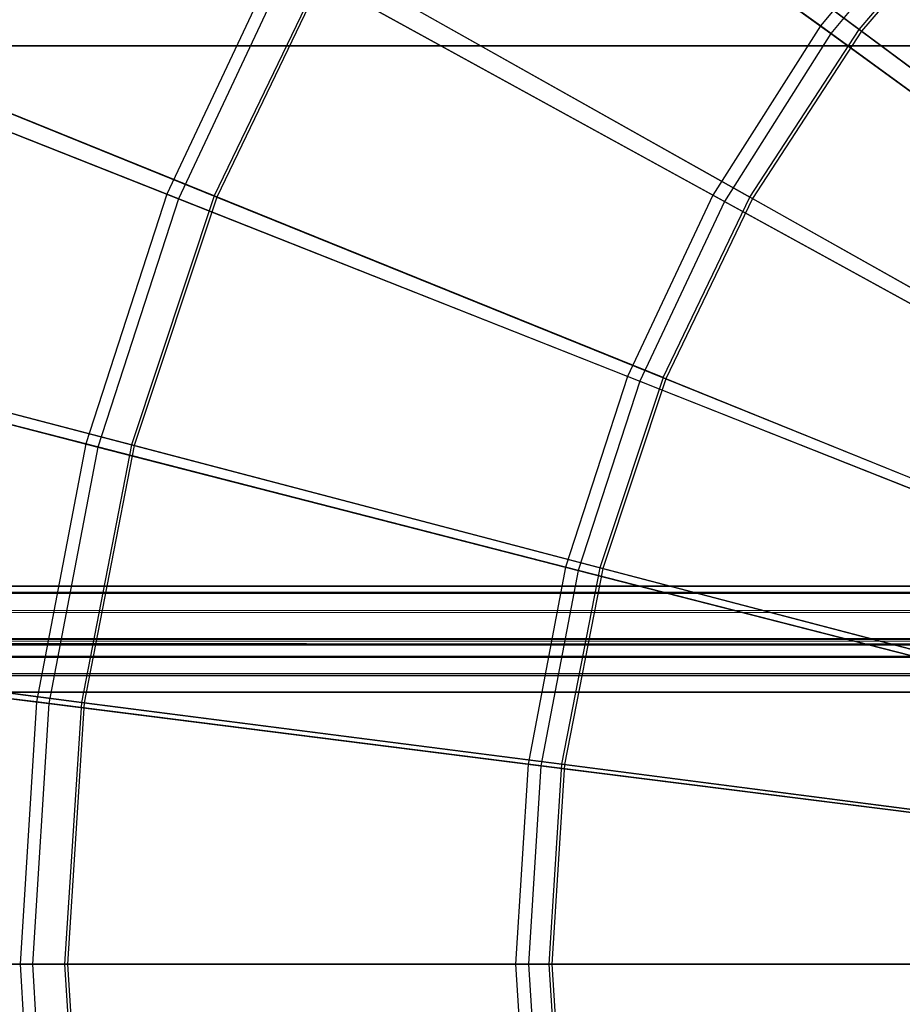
# Model space of a CAD drawing. Extents: x 0.2 to 40.1, y -6.7 to 6.7.
# Tile 87 of 256: x 3.622 to 4.28, y 3.42 to 4.153. Entities that reach past the tile are written whole.
import ezdxf

# ---------------------------------------------------------------- set-up
doc = ezdxf.new("R2010")
doc.units = 0
doc.header["$MEASUREMENT"] = 0
doc.layers.get('0').update_dxf_attribs({"color": 13, "linetype": 'CONTINUOUS'})

# ---------------------------------------------------------------- blocks, each defined once
blk = doc.blocks.new('SNOWBALL_XIV_PM3_STL')
at = {"color": 0}
for p, q in [((4.2189, 4.14874, 11.37745), (3.92031, 4.36568, 11.54145)), ((4.2189, 4.14874, 11.37745), (3.92031, 4.36568, 11.54145)), ((3.92773, 4.36029, 17.12976), (4.22676, 4.14303, 17.29255)), ((3.92773, 4.36029, 17.12976), (4.22676, 4.14303, 17.29255)), ((4.24786, 4.14616, 11.42391), (3.95879, 4.3619, 11.58739)), ((4.24786, 4.14616, 11.42391), (3.95879, 4.3619, 11.58739)), ((3.96042, 4.36068, 17.08466), (4.24959, 4.14487, 17.24788)), ((3.96042, 4.36068, 17.08466), (4.24959, 4.14487, 17.24788)), ((4.3141, 4.26382, 11.37745), (4.2189, 4.14874, 11.37745)), ((4.3141, 4.26382, 11.37745), (4.2189, 4.14874, 11.37745)), ((4.32118, 4.25717, 17.29255), (4.22676, 4.14303, 17.29255)), ((4.32118, 4.25717, 17.29255), (4.22676, 4.14303, 17.29255)), ((4.24786, 4.14616, 11.42391), (4.34459, 4.25977, 11.42391)), ((4.24786, 4.14616, 11.42391), (4.34459, 4.25977, 11.42391)), ((4.34613, 4.25827, 17.24788), (4.24959, 4.14487, 17.24788)), ((4.34613, 4.25827, 17.24788), (4.24959, 4.14487, 17.24788)), ((3.81545, 4.20044, 11.54145), (3.73213, 4.02337, 11.54145)), ((3.81545, 4.20044, 11.54145), (3.73213, 4.02337, 11.54145)), ((3.85218, 4.19811, 11.58739), (3.76738, 4.02203, 11.58739)), ((3.85218, 4.19811, 11.58739), (3.76738, 4.02203, 11.58739)), ((3.85395, 4.19711, 17.08466), (3.76927, 4.02127, 17.08466)), ((3.85395, 4.19711, 17.08466), (3.76927, 4.02127, 17.08466)), ((4.13888, 4.02264, 11.37745), (3.81545, 4.20044, 11.54145)), ((4.13888, 4.02264, 11.37745), (3.81545, 4.20044, 11.54145)), ((3.85218, 4.19811, 11.58739), (4.16646, 4.0211, 11.42391)), ((3.85218, 4.19811, 11.58739), (4.16646, 4.0211, 11.42391)), ((3.85395, 4.19711, 17.08466), (4.16834, 4.02005, 17.24788)), ((3.85395, 4.19711, 17.08466), (4.16834, 4.02005, 17.24788)), ((3.82349, 4.19602, 17.12976), (3.74066, 4.01999, 17.12976)), ((3.82349, 4.19602, 17.12976), (3.74066, 4.01999, 17.12976)), ((3.82349, 4.19602, 17.12976), (4.14738, 4.01796, 17.29255)), ((3.82349, 4.19602, 17.12976), (4.14738, 4.01796, 17.29255)), ((3.73213, 4.02337, 11.54145), (3.41129, 4.1504, 11.75131)), ((3.73213, 4.02337, 11.54145), (3.41129, 4.1504, 11.75131)), ((3.41918, 4.14727, 16.92103), (3.74066, 4.01999, 17.12976)), ((3.41918, 4.14727, 16.92103), (3.74066, 4.01999, 17.12976)), ((3.76738, 4.02203, 11.58739), (3.45499, 4.14851, 11.79534)), ((3.76738, 4.02203, 11.58739), (3.45499, 4.14851, 11.79534)), ((3.45673, 4.1478, 16.87696), (3.76927, 4.02127, 17.08466)), ((3.45673, 4.1478, 16.87696), (3.76927, 4.02127, 17.08466)), ((4.2189, 4.14874, 11.37745), (4.13888, 4.02264, 11.37745)), ((4.2189, 4.14874, 11.37745), (4.13888, 4.02264, 11.37745)), ((4.16646, 4.0211, 11.42391), (4.24786, 4.14616, 11.42391)), ((4.16646, 4.0211, 11.42391), (4.24786, 4.14616, 11.42391)), ((4.53201, 3.92126, 11.26199), (4.2189, 4.14874, 11.37745)), ((4.53201, 3.92126, 11.26199), (4.2189, 4.14874, 11.37745)), ((4.55123, 3.91975, 11.30754), (4.24786, 4.14616, 11.42391)), ((4.55123, 3.91975, 11.30754), (4.24786, 4.14616, 11.42391)), ((4.22676, 4.14303, 17.29255), (4.14738, 4.01796, 17.29255)), ((4.22676, 4.14303, 17.29255), (4.14738, 4.01796, 17.29255)), ((4.24959, 4.14487, 17.24788), (4.16834, 4.02005, 17.24788)), ((4.24959, 4.14487, 17.24788), (4.16834, 4.02005, 17.24788)), ((4.22676, 4.14303, 17.29255), (4.54017, 3.91533, 17.40673)), ((4.22676, 4.14303, 17.29255), (4.54017, 3.91533, 17.40673)), ((4.24959, 4.14487, 17.24788), (4.55302, 3.91841, 17.36397)), ((4.24959, 4.14487, 17.24788), (4.55302, 3.91841, 17.36397)), ((39.43158, 4.13386, 50.87138), (0.8489, 4.13386, 50.87138)), ((0.8489, 4.13386, 50.91075), (39.43158, 4.13386, 50.91075)), ((39.43158, 4.13386, 50.87138), (0.8489, 4.13386, 50.87138)), ((0.8489, 4.13386, 50.91075), (39.43158, 4.13386, 50.91075)), ((3.73213, 4.02337, 11.54145), (3.67165, 3.83725, 11.54145)), ((3.73213, 4.02337, 11.54145), (3.67165, 3.83725, 11.54145)), ((3.76738, 4.02203, 11.58739), (3.7058, 3.83656, 11.58739)), ((3.76738, 4.02203, 11.58739), (3.7058, 3.83656, 11.58739)), ((3.76927, 4.02127, 17.08466), (3.70777, 3.83604, 17.08466)), ((3.76927, 4.02127, 17.08466), (3.70777, 3.83604, 17.08466)), ((4.07529, 3.8875, 11.37745), (3.73213, 4.02337, 11.54145)), ((4.07529, 3.8875, 11.37745), (3.73213, 4.02337, 11.54145)), ((4.10172, 3.88667, 11.42391), (3.76738, 4.02203, 11.58739)), ((4.10172, 3.88667, 11.42391), (3.76738, 4.02203, 11.58739)), ((3.76927, 4.02127, 17.08466), (4.10372, 3.88586, 17.24788)), ((3.76927, 4.02127, 17.08466), (4.10372, 3.88586, 17.24788)), ((4.13888, 4.02264, 11.37745), (4.07529, 3.8875, 11.37745)), ((4.13888, 4.02264, 11.37745), (4.07529, 3.8875, 11.37745)), ((4.10172, 3.88667, 11.42391), (4.16646, 4.0211, 11.42391)), ((4.10172, 3.88667, 11.42391), (4.16646, 4.0211, 11.42391)), ((4.47803, 3.83619, 11.26199), (4.13888, 4.02264, 11.37745)), ((4.47803, 3.83619, 11.26199), (4.13888, 4.02264, 11.37745)), ((4.49629, 3.83535, 11.30754), (4.16646, 4.0211, 11.42391)), ((4.49629, 3.83535, 11.30754), (4.16646, 4.0211, 11.42391)), ((3.74066, 4.01999, 17.12976), (3.68054, 3.83497, 17.12976)), ((3.74066, 4.01999, 17.12976), (3.68054, 3.83497, 17.12976)), ((3.74066, 4.01999, 17.12976), (4.08431, 3.88393, 17.29255)), ((3.74066, 4.01999, 17.12976), (4.08431, 3.88393, 17.29255)), ((4.14738, 4.01796, 17.29255), (4.08431, 3.88393, 17.29255)), ((4.14738, 4.01796, 17.29255), (4.08431, 3.88393, 17.29255)), ((4.16834, 4.02005, 17.24788), (4.10372, 3.88586, 17.24788)), ((4.16834, 4.02005, 17.24788), (4.10372, 3.88586, 17.24788)), ((4.14738, 4.01796, 17.29255), (4.48686, 3.83133, 17.40673)), ((4.14738, 4.01796, 17.29255), (4.48686, 3.83133, 17.40673)), ((4.16834, 4.02005, 17.24788), (4.49824, 3.83425, 17.36397)), ((4.16834, 4.02005, 17.24788), (4.49824, 3.83425, 17.36397)), ((3.67165, 3.83725, 11.54145), (3.33743, 3.92306, 11.75131)), ((3.67165, 3.83725, 11.54145), (3.33743, 3.92306, 11.75131)), ((3.34564, 3.92095, 16.92103), (3.68054, 3.83497, 17.12976)), ((3.34564, 3.92095, 16.92103), (3.68054, 3.83497, 17.12976)), ((3.7058, 3.83656, 11.58739), (3.37979, 3.92204, 11.79534)), ((3.7058, 3.83656, 11.58739), (3.37979, 3.92204, 11.79534)), ((3.38161, 3.92157, 16.87696), (3.70777, 3.83604, 17.08466)), ((3.38161, 3.92157, 16.87696), (3.70777, 3.83604, 17.08466)), ((4.07529, 3.8875, 11.37745), (4.02913, 3.74546, 11.37745)), ((4.07529, 3.8875, 11.37745), (4.02913, 3.74546, 11.37745)), ((4.08431, 3.88393, 17.29255), (4.03854, 3.74305, 17.29255)), ((4.08431, 3.88393, 17.29255), (4.03854, 3.74305, 17.29255)), ((4.10172, 3.88667, 11.42391), (4.05471, 3.74506, 11.42391)), ((4.10172, 3.88667, 11.42391), (4.05471, 3.74506, 11.42391)), ((4.10372, 3.88586, 17.24788), (4.05679, 3.74452, 17.24788)), ((4.10372, 3.88586, 17.24788), (4.05679, 3.74452, 17.24788)), ((4.43513, 3.74503, 11.26199), (4.07529, 3.8875, 11.37745)), ((4.43513, 3.74503, 11.26199), (4.07529, 3.8875, 11.37745)), ((4.08431, 3.88393, 17.29255), (4.44451, 3.74132, 17.40673)), ((4.08431, 3.88393, 17.29255), (4.44451, 3.74132, 17.40673)), ((4.10172, 3.88667, 11.42391), (4.4526, 3.74462, 11.30754)), ((4.10172, 3.88667, 11.42391), (4.4526, 3.74462, 11.30754)), ((4.10372, 3.88586, 17.24788), (4.45467, 3.74378, 17.36397)), ((4.10372, 3.88586, 17.24788), (4.45467, 3.74378, 17.36397)), ((3.67165, 3.83725, 11.54145), (3.63498, 3.64501, 11.54145)), ((3.67165, 3.83725, 11.54145), (3.63498, 3.64501, 11.54145)), ((4.02913, 3.74546, 11.37745), (3.67165, 3.83725, 11.54145)), ((4.02913, 3.74546, 11.37745), (3.67165, 3.83725, 11.54145)), ((3.68054, 3.83497, 17.12976), (3.64408, 3.64386, 17.12976)), ((3.68054, 3.83497, 17.12976), (3.64408, 3.64386, 17.12976)), ((3.7058, 3.83656, 11.58739), (3.66844, 3.64473, 11.58739)), ((3.7058, 3.83656, 11.58739), (3.66844, 3.64473, 11.58739)), ((3.70777, 3.83604, 17.08466), (3.67046, 3.64447, 17.08466)), ((3.70777, 3.83604, 17.08466), (3.67046, 3.64447, 17.08466)), ((3.68054, 3.83497, 17.12976), (4.03854, 3.74305, 17.29255)), ((3.68054, 3.83497, 17.12976), (4.03854, 3.74305, 17.29255)), ((4.05471, 3.74506, 11.42391), (3.7058, 3.83656, 11.58739)), ((4.05471, 3.74506, 11.42391), (3.7058, 3.83656, 11.58739)), ((3.70777, 3.83604, 17.08466), (4.05679, 3.74452, 17.24788)), ((3.70777, 3.83604, 17.08466), (4.05679, 3.74452, 17.24788)), ((4.02913, 3.74546, 11.37745), (4.00115, 3.59876, 11.37745)), ((4.02913, 3.74546, 11.37745), (4.00115, 3.59876, 11.37745)), ((4.03854, 3.74305, 17.29255), (4.01078, 3.59754, 17.29255)), ((4.03854, 3.74305, 17.29255), (4.01078, 3.59754, 17.29255)), ((4.05471, 3.74506, 11.42391), (4.02618, 3.5986, 11.42391)), ((4.05471, 3.74506, 11.42391), (4.02618, 3.5986, 11.42391)), ((4.05679, 3.74452, 17.24788), (4.02832, 3.59833, 17.24788)), ((4.05679, 3.74452, 17.24788), (4.02832, 3.59833, 17.24788)), ((4.404, 3.64921, 11.26199), (4.02913, 3.74546, 11.37745)), ((4.404, 3.64921, 11.26199), (4.02913, 3.74546, 11.37745)), ((4.03854, 3.74305, 17.29255), (4.41376, 3.64671, 17.40673)), ((4.03854, 3.74305, 17.29255), (4.41376, 3.64671, 17.40673)), ((4.42086, 3.64904, 11.30754), (4.05471, 3.74506, 11.42391)), ((4.42086, 3.64904, 11.30754), (4.05471, 3.74506, 11.42391)), ((4.05679, 3.74452, 17.24788), (4.42303, 3.64848, 17.36397)), ((4.05679, 3.74452, 17.24788), (4.42303, 3.64848, 17.36397)), ((39.42879, 3.73129, 51.61956), (0.85168, 3.73129, 51.61956)), ((0.85168, 3.73129, 51.61956), (39.42499, 3.73025, 51.63235)), ((0.85168, 3.73129, 51.61956), (39.42499, 3.73025, 51.63235)), ((0.85168, 3.73129, 50.9109), (39.42879, 3.73129, 50.9109)), ((0.85168, 3.73129, 50.9109), (39.42879, 3.73129, 50.9109)), ((39.42879, 3.73129, 51.61956), (0.85168, 3.73129, 51.61956)), ((0.85988, 3.72647, 51.6467), (39.42499, 3.73025, 51.63235)), ((0.85988, 3.72647, 51.6467), (39.42499, 3.73025, 51.63235)), ((0.85988, 3.72647, 51.6467), (39.4168, 3.72107, 51.65835)), ((0.85988, 3.72647, 51.6467), (39.4168, 3.72107, 51.65835)), ((0.86808, 3.71258, 51.67051), (39.4168, 3.72107, 51.65835)), ((0.86808, 3.71258, 51.67051), (39.4168, 3.72107, 51.65835)), ((0.86808, 3.71258, 51.67051), (39.4086, 3.7035, 51.67959)), ((0.86808, 3.71258, 51.67051), (39.4086, 3.7035, 51.67959)), ((0.87627, 3.69134, 51.68808), (39.4086, 3.7035, 51.67959)), ((0.87627, 3.69134, 51.68808), (39.4086, 3.7035, 51.67959)), ((0.85168, 3.69192, 51.61956), (39.42076, 3.6896, 51.63287)), ((0.85168, 3.69192, 51.61956), (39.42076, 3.6896, 51.63287)), ((0.85168, 3.69192, 51.61956), (39.42879, 3.69192, 51.61956)), ((39.42879, 3.69192, 50.9109), (0.85168, 3.69192, 50.9109)), ((0.85168, 3.69192, 51.61956), (39.42879, 3.69192, 51.61956)), ((39.42879, 3.69192, 50.9109), (0.85168, 3.69192, 50.9109)), ((39.39221, 3.65255, 51.6983), (0.87627, 3.69134, 51.68808)), ((0.87627, 3.69134, 51.68808), (39.4004, 3.67969, 51.69348)), ((0.87627, 3.69134, 51.68808), (39.4004, 3.67969, 51.69348)), ((39.39221, 3.65255, 51.6983), (0.87627, 3.69134, 51.68808)), ((0.86195, 3.68816, 51.63636), (39.42076, 3.6896, 51.63287)), ((0.86195, 3.68816, 51.63636), (39.42076, 3.6896, 51.63287)), ((0.86195, 3.68816, 51.63636), (39.41162, 3.68169, 51.64603)), ((0.86195, 3.68816, 51.63636), (39.41162, 3.68169, 51.64603)), ((3.63498, 3.64501, 11.54145), (3.29264, 3.68826, 11.75131)), ((3.63498, 3.64501, 11.54145), (3.29264, 3.68826, 11.75131)), ((3.30105, 3.6872, 16.92103), (3.64408, 3.64386, 17.12976)), ((3.30105, 3.6872, 16.92103), (3.64408, 3.64386, 17.12976)), ((3.66844, 3.64473, 11.58739), (3.33418, 3.68783, 11.79534)), ((3.66844, 3.64473, 11.58739), (3.33418, 3.68783, 11.79534)), ((3.33604, 3.68759, 16.87696), (3.67046, 3.64447, 17.08466)), ((3.33604, 3.68759, 16.87696), (3.67046, 3.64447, 17.08466)), ((0.87109, 3.67902, 51.6487), (39.41162, 3.68169, 51.64603)), ((0.87109, 3.67902, 51.6487), (39.41162, 3.68169, 51.64603)), ((0.87109, 3.67902, 51.6487), (39.40247, 3.66935, 51.65517)), ((0.87109, 3.67902, 51.6487), (39.40247, 3.66935, 51.65517)), ((0.88023, 3.66587, 51.65661), (39.40247, 3.66935, 51.65517)), ((0.88023, 3.66587, 51.65661), (39.40247, 3.66935, 51.65517)), ((0.88023, 3.66587, 51.65661), (39.39221, 3.65255, 51.65893)), ((0.88023, 3.66587, 51.65661), (39.39221, 3.65255, 51.65893)), ((39.39221, 3.65255, 51.6983), (0.88447, 3.66534, 51.69725)), ((39.39221, 3.65255, 51.6983), (0.88447, 3.66534, 51.69725)), ((10.59829, 3.65209, 51.6983), (0.88827, 3.65255, 51.6983)), ((0.88827, 3.65255, 51.65893), (10.59829, 3.65209, 51.65893)), ((10.59829, 3.65209, 51.6983), (0.88827, 3.65255, 51.6983)), ((0.88827, 3.65255, 51.65893), (10.59829, 3.65209, 51.65893)), ((3.63498, 3.64501, 11.54145), (3.6227, 3.4497, 11.54145)), ((3.63498, 3.64501, 11.54145), (3.6227, 3.4497, 11.54145)), ((3.64408, 3.64386, 17.12976), (3.63187, 3.4497, 17.12976)), ((3.64408, 3.64386, 17.12976), (3.63187, 3.4497, 17.12976)), ((4.00115, 3.59876, 11.37745), (3.63498, 3.64501, 11.54145)), ((4.00115, 3.59876, 11.37745), (3.63498, 3.64501, 11.54145)), ((3.64408, 3.64386, 17.12976), (4.01078, 3.59754, 17.29255)), ((3.64408, 3.64386, 17.12976), (4.01078, 3.59754, 17.29255)), ((3.66844, 3.64473, 11.58739), (3.65592, 3.4497, 11.58739)), ((3.66844, 3.64473, 11.58739), (3.65592, 3.4497, 11.58739)), ((3.67046, 3.64447, 17.08466), (3.65795, 3.4497, 17.08466)), ((3.67046, 3.64447, 17.08466), (3.65795, 3.4497, 17.08466)), ((4.02618, 3.5986, 11.42391), (3.66844, 3.64473, 11.58739)), ((4.02618, 3.5986, 11.42391), (3.66844, 3.64473, 11.58739)), ((3.67046, 3.64447, 17.08466), (4.02832, 3.59833, 17.24788)), ((3.67046, 3.64447, 17.08466), (4.02832, 3.59833, 17.24788)), ((4.00115, 3.59876, 11.37745), (3.99177, 3.4497, 11.37745)), ((4.00115, 3.59876, 11.37745), (3.99177, 3.4497, 11.37745)), ((4.38512, 3.55025, 11.26199), (4.00115, 3.59876, 11.37745)), ((4.38512, 3.55025, 11.26199), (4.00115, 3.59876, 11.37745)), ((4.01078, 3.59754, 17.29255), (4.00148, 3.4497, 17.29255)), ((4.01078, 3.59754, 17.29255), (4.00148, 3.4497, 17.29255)), ((4.01078, 3.59754, 17.29255), (4.39512, 3.54899, 17.40673)), ((4.01078, 3.59754, 17.29255), (4.39512, 3.54899, 17.40673)), ((4.02618, 3.5986, 11.42391), (4.01662, 3.4497, 11.42391)), ((4.02618, 3.5986, 11.42391), (4.01662, 3.4497, 11.42391)), ((4.02832, 3.59833, 17.24788), (4.01878, 3.4497, 17.24788)), ((4.02832, 3.59833, 17.24788), (4.01878, 3.4497, 17.24788)), ((4.40161, 3.5502, 11.30754), (4.02618, 3.5986, 11.42391)), ((4.40161, 3.5502, 11.30754), (4.02618, 3.5986, 11.42391)), ((4.02832, 3.59833, 17.24788), (4.40383, 3.54991, 17.36397)), ((4.02832, 3.59833, 17.24788), (4.40383, 3.54991, 17.36397)), ((3.6227, 3.4497, 11.54145), (3.27763, 3.4497, 11.75131)), ((3.6227, 3.4497, 11.54145), (3.27763, 3.4497, 11.75131)), ((3.28611, 3.4497, 16.92103), (3.63187, 3.4497, 17.12976)), ((3.28611, 3.4497, 16.92103), (3.63187, 3.4497, 17.12976)), ((3.31889, 3.4497, 11.79534), (3.65592, 3.4497, 11.58739)), ((3.31889, 3.4497, 11.79534), (3.65592, 3.4497, 11.58739)), ((3.65795, 3.4497, 17.08466), (3.32077, 3.4497, 16.87696)), ((3.65795, 3.4497, 17.08466), (3.32077, 3.4497, 16.87696)), ((3.6227, 3.4497, 11.54145), (3.63498, 3.25439, 11.54145)), ((3.6227, 3.4497, 11.54145), (3.63498, 3.25439, 11.54145)), ((3.99177, 3.4497, 11.37745), (3.6227, 3.4497, 11.54145)), ((3.99177, 3.4497, 11.37745), (3.6227, 3.4497, 11.54145)), ((3.63187, 3.4497, 17.12976), (4.00148, 3.4497, 17.29255)), ((3.63187, 3.4497, 17.12976), (3.64408, 3.25554, 17.12976)), ((3.63187, 3.4497, 17.12976), (3.64408, 3.25554, 17.12976)), ((3.63187, 3.4497, 17.12976), (4.00148, 3.4497, 17.29255)), ((3.65592, 3.4497, 11.58739), (3.66844, 3.25467, 11.58739)), ((3.65592, 3.4497, 11.58739), (4.01662, 3.4497, 11.42391)), ((3.65592, 3.4497, 11.58739), (3.66844, 3.25467, 11.58739)), ((3.65592, 3.4497, 11.58739), (4.01662, 3.4497, 11.42391)), ((3.65795, 3.4497, 17.08466), (3.67046, 3.25493, 17.08466)), ((4.01878, 3.4497, 17.24788), (3.65795, 3.4497, 17.08466)), ((3.65795, 3.4497, 17.08466), (3.67046, 3.25493, 17.08466)), ((4.01878, 3.4497, 17.24788), (3.65795, 3.4497, 17.08466)), ((3.99177, 3.4497, 11.37745), (4.00115, 3.30064, 11.37745)), ((3.99177, 3.4497, 11.37745), (4.00115, 3.30064, 11.37745)), ((4.37879, 3.4497, 11.26199), (3.99177, 3.4497, 11.37745)), ((4.37879, 3.4497, 11.26199), (3.99177, 3.4497, 11.37745)), ((4.00148, 3.4497, 17.29255), (4.01078, 3.30186, 17.29255)), ((4.00148, 3.4497, 17.29255), (4.38888, 3.4497, 17.40673)), ((4.00148, 3.4497, 17.29255), (4.38888, 3.4497, 17.40673)), ((4.00148, 3.4497, 17.29255), (4.01078, 3.30186, 17.29255)), ((4.01662, 3.4497, 11.42391), (4.39516, 3.4497, 11.30754)), ((4.01662, 3.4497, 11.42391), (4.02618, 3.3008, 11.42391)), ((4.01662, 3.4497, 11.42391), (4.02618, 3.3008, 11.42391)), ((4.01662, 3.4497, 11.42391), (4.39516, 3.4497, 11.30754)), ((4.01878, 3.4497, 17.24788), (4.02832, 3.30107, 17.24788)), ((4.3974, 3.4497, 17.36397), (4.01878, 3.4497, 17.24788)), ((4.01878, 3.4497, 17.24788), (4.02832, 3.30107, 17.24788)), ((4.3974, 3.4497, 17.36397), (4.01878, 3.4497, 17.24788))]:
    blk.add_line(p, q, dxfattribs=at)
blk = doc.blocks.new('GRUPUJ_1')
at = {"color": 0}
blk.add_blockref('SNOWBALL_XIV_PM3_STL', (-0.20617, 6.65964, -0.51186), dxfattribs=at)

msp = doc.modelspace()

# ---------------------------------------------------------------- block references
at = {"color": 0}
msp.add_blockref('GRUPUJ_1', (0.20617, -6.65964, 0.51186), dxfattribs=at)

doc.saveas('drawing.dxf')
